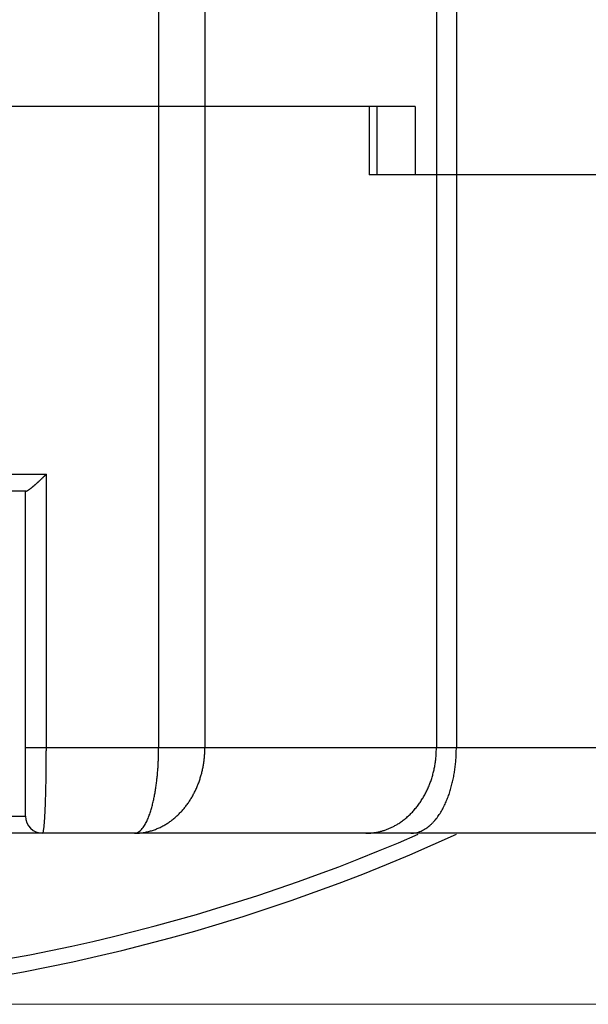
# Model space of a CAD drawing. Header units: millimetres. Extents: x 0 to 1300, y 0 to 891.
# Tile 115 of 124: x 863.46 to 870.11, y 438.87 to 450.38. Entities that reach past the tile are written whole.
import ezdxf

# ---------------------------------------------------------------- set-up
doc = ezdxf.new("R2010")
doc.units = ezdxf.units.MM
doc.header["$LTSCALE"] = 0.54643
for name, color, linetype in [('NoLayerName_001', 7, 'Continuous'), ('NoLayerName_003', 7, 'Continuous'), ('NoLayerName_006', 7, 'Continuous')]:
    doc.layers.add(name, color=color, linetype=linetype)
doc.styles.get("Standard").update_dxf_attribs({"font": 'txt', "bigfont": 'extfont2'})
doc.dimstyles.get("Standard").update_dxf_attribs({"dimtxt": 2.5, "dimasz": 2.5, "dimexe": 1, "dimexo": 1, "dimtad": 1, "dimdec": 3, "dimzin": 0, "dimdsep": 46, "dimtxsty": 'Standard', "dimcen": 2.5, "dimadec": 3, "dimazin": 0, "dimtfac": 0.75, "dimtdec": 3, "dimtmove": 0, "dimatfit": 3, "dimfxl": 1, "dimarcsym": 0})

# ---------------------------------------------------------------- blocks, each defined once
blk = doc.blocks.new('_OPEN30')
at = {"color": 0, "linetype": 'ByBlock', "lineweight": -2}
for p, q in [((-1, 0.267949), (0, 0)), ((0, 0), (-1, -0.267949)), ((0, 0), (-1, 0))]:
    blk.add_line(p, q, dxfattribs=at)
blk = doc.blocks.new('*D143')
at = {"layer": 'Defpoints', "color": 0}
for p in [(964.428, 606.37), (859.428, 438.87), (971.162, 438.87)]:
    blk.add_point(p, dxfattribs=at)
at = {"layer": 'NoLayerName_001', "color": 0, "linetype": 'Continuous', "lineweight": 13}
for p, q in [((967.428, 606.37), (974.162, 606.37)), ((971.162, 601.87), (971.162, 443.37)), ((862.428, 438.87), (974.162, 438.87))]:
    blk.add_line(p, q, dxfattribs=at)
at = {"layer": 'NoLayerName_001', "color": 0, "lineweight": 13, "xscale": 4.5, "yscale": 4.5, "zscale": 4.5}
for p, rotation in [((971.162, 606.37), 90), ((971.162, 438.87), 270)]:
    blk.add_blockref('_OPEN30', p, dxfattribs=dict(at, rotation=rotation))
at = {"layer": 'NoLayerName_001', "color": 0, "lineweight": 13, "insert": (962.802, 507.143), "char_height": 10.5, "attachment_point": 5, "rotation": 90}
blk.add_mtext('\\W0.8000;168', dxfattribs=at)

msp = doc.modelspace()

# ---------------------------------------------------------------- linework, layer by layer
at = {"layer": 'NoLayerName_003', "color": 8, "linetype": 'Continuous', "lineweight": 25}
for p, q in [((865.0847, 449.3696), (865.0847, 441.8696)), ((865.6251, 449.3696), (865.6251, 441.8696)), ((867.5471, 449.3696), (867.5471, 448.5696)), ((868.3329, 448.5696), (868.3329, 441.8696)), ((868.5664, 448.5696), (868.5664, 441.8696)), ((855.0839, 445.0696), (863.7712, 445.0696)), ((863.7712, 441.8696), (863.7712, 445.0696)), ((876.5775, 441.8696), (863.5275, 441.8696)), ((855.3275, 441.0696), (863.5275, 441.0696))]:
    msp.add_line(p, q, dxfattribs=at)
at = {"layer": 'NoLayerName_003', "color": 7, "linetype": 'Continuous', "lineweight": 25}
for p, q in [((867.6347, 449.3696), (867.6347, 448.5696)), ((875.4937, 448.5696), (867.5471, 448.5696)), ((863.5322, 444.8696), (861.1268, 444.8696)), ((863.5275, 441.0696), (863.5275, 444.8696)), ((875.5775, 440.8696), (843.2775, 440.8696))]:
    msp.add_line(p, q, dxfattribs=at)
for centre, radius, start, end in [((863.7275, 441.0696), 0.2, 180.00009, 270), ((859.4275, 460.8696), 22, 245.44556, 294.55499)]:
    msp.add_arc(centre, radius, start, end, dxfattribs=at)
at = {"layer": 'NoLayerName_003', "color": 8, "linetype": 'Continuous', "lineweight": 25}
msp.add_arc((859.4275, 460.8696), 21.8182, 272.40051, 293.48153, dxfattribs=at)
at = {"layer": 'NoLayerName_003', "color": 7, "linetype": 'Continuous', "lineweight": 25}
for points, knots in [([(863.5321, 444.8696), (863.5347, 444.8701), (863.54, 444.8706), (863.5469, 444.8748), (863.5537, 444.8788), (863.5604, 444.883), (863.5669, 444.8873), (863.5733, 444.8917), (863.5797, 444.8962), (863.5859, 444.9009), (863.5921, 444.9057), (863.5983, 444.9106), (863.6044, 444.9155), (863.6105, 444.9204), (863.6165, 444.9254), (863.6226, 444.9305), (863.6285, 444.9355), (863.6345, 444.9406), (863.6404, 444.9457), (863.6463, 444.9509), (863.6522, 444.956), (863.658, 444.9612), (863.6639, 444.9665), (863.6697, 444.9717), (863.6755, 444.977), (863.6812, 444.9823), (863.687, 444.9876), (863.6927, 444.993), (863.6984, 444.9983), (863.7041, 445.0037), (863.7098, 445.0091), (863.7155, 445.0145), (863.7211, 445.0199), (863.7268, 445.0254), (863.7324, 445.0308), (863.738, 445.0363), (863.7436, 445.0418), (863.7491, 445.0473), (863.7547, 445.0529), (863.7583, 445.0566), (863.7602, 445.0584)], [0, 0, 0, 0, 0.00774748, 0.01578266, 0.023785, 0.03163167, 0.0393942, 0.0471451, 0.0549359, 0.06276363, 0.07061553, 0.07847759, 0.08633505, 0.09418022, 0.10201551, 0.109844, 0.11766873, 0.12549269, 0.1333184, 0.14114631, 0.1489762, 0.15680787, 0.16464107, 0.17247556, 0.18031106, 0.18814731, 0.195984, 0.20382083, 0.21165748, 0.21949361, 0.22732899, 0.23516366, 0.2429977, 0.25083122, 0.2586643, 0.26649703, 0.2743295, 0.28216181, 0.28999405, 0.29782631, 0.29782631, 0.29782631, 0.29782631]), ([(863.7602, 445.0584), (863.762, 445.0603), (863.7657, 445.064), (863.7694, 445.0677), (863.7712, 445.0696)], [0, 0, 0, 0, 0.00783237, 0.015664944, 0.015664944, 0.015664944, 0.015664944])]:
    msp.add_open_spline(points, degree=3, knots=knots, dxfattribs=at)
at = {"layer": 'NoLayerName_003', "color": 8, "linetype": 'Continuous', "lineweight": 25}
for points, knots in [([(863.7275, 440.8696), (863.7301, 440.8745), (863.7366, 440.8837), (863.7384, 440.9006), (863.7414, 440.9169), (863.7434, 440.9336), (863.7452, 440.9501), (863.7468, 440.9668), (863.7482, 440.9834), (863.7496, 441.0001), (863.7508, 441.0168), (863.7519, 441.0335), (863.753, 441.0502), (863.754, 441.067), (863.755, 441.0837), (863.7559, 441.1004), (863.7567, 441.1171), (863.7575, 441.1338), (863.7583, 441.1505), (863.759, 441.1672), (863.7597, 441.1839), (863.7605, 441.2062), (863.7616, 441.234), (863.7627, 441.2675), (863.7637, 441.3009), (863.7647, 441.3343), (863.7655, 441.3678), (863.7663, 441.4012), (863.767, 441.4347), (863.7677, 441.4681), (863.7683, 441.5072), (863.769, 441.5518), (863.7697, 441.6019), (863.7702, 441.6521), (863.7706, 441.7023), (863.7709, 441.7525), (863.7711, 441.8027), (863.7712, 441.8417), (863.7712, 441.864), (863.7712, 441.8696)], [0, 0, 0, 0, 0.0166264, 0.0329305, 0.0498999, 0.0666332, 0.0832692, 0.099947, 0.1166657, 0.1334126, 0.1501744, 0.1669378, 0.1836906, 0.2004316, 0.217163, 0.2338874, 0.250607, 0.2673242, 0.2840412, 0.3007603, 0.3174822, 0.3342068, 0.3676619, 0.401122, 0.4345835, 0.4680429, 0.5014996, 0.5349543, 0.5684079, 0.6018613, 0.635315, 0.6854969, 0.7356798, 0.7858631, 0.8360462, 0.8862288, 0.9364113, 0.9865936, 1.0033211, 1.0033211, 1.0033211, 1.0033211]), ([(864.8004, 440.8696), (864.8163, 440.8701), (864.8481, 440.8705), (864.8957, 440.876), (864.943, 440.8844), (864.9896, 440.896), (865.0355, 440.9108), (865.0803, 440.9285), (865.1238, 440.949), (865.1657, 440.9723), (865.2061, 440.9982), (865.2448, 441.0265), (865.2818, 441.057), (865.317, 441.0895), (865.3504, 441.1239), (865.3819, 441.1599), (865.4116, 441.1975), (865.4393, 441.2365), (865.4651, 441.2768), (865.4889, 441.3182), (865.5108, 441.3607), (865.5308, 441.4042), (865.5489, 441.4486), (865.565, 441.4936), (865.5792, 441.5394), (865.5915, 441.5856), (865.6019, 441.6323), (865.6104, 441.6794), (865.617, 441.7268), (865.6217, 441.7743), (865.6247, 441.8219), (865.6248, 441.8537), (865.6251, 441.8696)], [0, 0, 0, 0, 0.0476553, 0.0954879, 0.1434723, 0.191566, 0.2397138, 0.2878523, 0.3359152, 0.3838735, 0.4317781, 0.4796713, 0.5275747, 0.5754917, 0.6234093, 0.6713002, 0.719137, 0.7669387, 0.8147322, 0.8625356, 0.9103585, 0.9582035, 1.0060662, 1.0539364, 1.1018037, 1.1496649, 1.1975147, 1.2453447, 1.2931435, 1.3408973, 1.3885906, 1.4362065, 1.4362065, 1.4362065, 1.4362065]), ([(864.8004, 440.8696), (864.8091, 440.871), (864.8273, 440.8721), (864.8518, 440.8855), (864.8739, 440.9031), (864.8936, 440.9244), (864.9108, 440.9474), (864.9259, 440.971), (864.9389, 440.9949), (864.9504, 441.0192), (864.9608, 441.0438), (864.9706, 441.0688), (864.9799, 441.0942), (864.9885, 441.1199), (864.9966, 441.1459), (865.0042, 441.172), (865.0112, 441.1982), (865.0178, 441.2245), (865.0239, 441.2509), (865.0296, 441.2773), (865.0349, 441.3039), (865.0399, 441.3305), (865.0446, 441.3571), (865.0489, 441.3838), (865.053, 441.4106), (865.0568, 441.4374), (865.0603, 441.4643), (865.0636, 441.4912), (865.0666, 441.5181), (865.0694, 441.545), (865.0719, 441.572), (865.0742, 441.599), (865.0762, 441.626), (865.0781, 441.653), (865.0797, 441.6801), (865.081, 441.7071), (865.0822, 441.7342), (865.0831, 441.7613), (865.0838, 441.7883), (865.0841, 441.8064), (865.0843, 441.8154)], [0, 0, 0, 0, 0.0265698, 0.0536741, 0.0820395, 0.1112625, 0.1402964, 0.1682017, 0.1952541, 0.2219122, 0.2485668, 0.2754413, 0.3025016, 0.32968, 0.3569058, 0.3841067, 0.4112456, 0.4383372, 0.4653979, 0.4924424, 0.5194835, 0.5465321, 0.5735919, 0.6006618, 0.6277403, 0.6548254, 0.6819147, 0.7090057, 0.7360962, 0.7631864, 0.7902763, 0.8173661, 0.8444559, 0.8715455, 0.8986347, 0.9257233, 0.9528108, 0.9798968, 1.0069806, 1.0340617, 1.0340617, 1.0340617, 1.0340617]), ([(865.0843, 441.8154), (865.0844, 441.8244), (865.0847, 441.8425), (865.0847, 441.8605), (865.0847, 441.8696)], [0, 0, 0, 0, 0.027077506, 0.054150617, 0.054150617, 0.054150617, 0.054150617]), ([(867.8826, 440.9786), (867.8969, 440.9881), (867.926, 441.0065), (867.9669, 441.0382), (868.0062, 441.0721), (868.0433, 441.1085), (868.0785, 441.1472), (868.1115, 441.1878), (868.1424, 441.2302), (868.171, 441.2742), (868.1974, 441.3196), (868.2213, 441.3662), (868.2429, 441.4139), (868.2621, 441.4625), (868.279, 441.5118), (868.2935, 441.5619), (868.3058, 441.6124), (868.3157, 441.6635), (868.3234, 441.7148), (868.3289, 441.7663), (868.3323, 441.8179), (868.3325, 441.8524), (868.3329, 441.8696)], [0, 0, 0, 0, 0.0515534, 0.1032395, 0.1550939, 0.2071288, 0.2593356, 0.3116877, 0.3641435, 0.4166488, 0.4691396, 0.5215454, 0.5738383, 0.6260431, 0.6781792, 0.7302574, 0.7822808, 0.8342458, 0.8861425, 0.9379557, 0.9896657, 1.0412491, 1.0412491, 1.0412491, 1.0412491]), ([(868.0335, 440.8696), (868.0437, 440.8701), (868.0643, 440.8705), (868.0948, 440.8759), (868.1247, 440.8839), (868.1536, 440.8948), (868.1814, 440.9084), (868.2079, 440.9242), (868.2331, 440.9419), (868.257, 440.9613), (868.2797, 440.9822), (868.3011, 441.0043), (868.3213, 441.0276), (868.3404, 441.0517), (868.3584, 441.0767), (868.3754, 441.1023), (868.3915, 441.1285), (868.4066, 441.1553), (868.4209, 441.1826), (868.4344, 441.2102), (868.447, 441.2383), (868.4589, 441.2666), (868.4701, 441.2953), (868.4805, 441.3243), (868.4903, 441.3536), (868.4993, 441.3831), (868.5077, 441.4128), (868.5155, 441.4426), (868.5227, 441.4726), (868.5293, 441.5028), (868.5354, 441.533), (868.5409, 441.5633), (868.5458, 441.5938), (868.5502, 441.6242), (868.5541, 441.6548), (868.5574, 441.6854), (868.5602, 441.716), (868.5625, 441.7467), (868.5643, 441.7774), (868.565, 441.7979), (868.5654, 441.8081)], [0, 0, 0, 0, 0.0307663, 0.061648, 0.0925776, 0.1234524, 0.1542724, 0.1850963, 0.2159246, 0.2467188, 0.2774957, 0.3082813, 0.339074, 0.3698494, 0.4006044, 0.4313572, 0.4621155, 0.4928764, 0.5236301, 0.5543798, 0.585136, 0.6159062, 0.6466955, 0.6775058, 0.7083368, 0.7391859, 0.7700481, 0.8009164, 0.8317817, 0.8626337, 0.8934682, 0.9242873, 0.9550933, 0.9858878, 1.0166722, 1.0474476, 1.0782145, 1.1089732, 1.1397238, 1.1704657, 1.1704657, 1.1704657, 1.1704657]), ([(868.5654, 441.8081), (868.5656, 441.8184), (868.5663, 441.8388), (868.5663, 441.8593), (868.5664, 441.8696)], [0, 0, 0, 0, 0.030732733, 0.061455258, 0.061455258, 0.061455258, 0.061455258]), ([(867.5081, 440.8696), (867.5147, 440.8697), (867.5278, 440.8697), (867.5474, 440.8706), (867.567, 440.872), (867.5866, 440.874), (867.6061, 440.8766), (867.6256, 440.8798), (867.645, 440.8835), (867.6643, 440.8877), (867.6835, 440.8926), (867.7026, 440.8979), (867.7215, 440.9038), (867.7403, 440.9102), (867.7589, 440.9171), (867.7773, 440.9244), (867.7955, 440.9323), (867.8134, 440.9406), (867.8311, 440.9494), (867.8486, 440.9587), (867.8658, 440.9683), (867.8769, 440.9752), (867.8826, 440.9786)], [0, 0, 0, 0, 0.01963984, 0.0392821, 0.05893349, 0.07860093, 0.09829159, 0.11801096, 0.13775804, 0.15752987, 0.17732283, 0.19713273, 0.21695486, 0.23678406, 0.25661478, 0.27644113, 0.29625693, 0.3160558, 0.3358312, 0.35557646, 0.37528488, 0.39494978, 0.39494978, 0.39494978, 0.39494978])]:
    msp.add_open_spline(points, degree=3, knots=knots, dxfattribs=at)
at = {"layer": 'NoLayerName_006', "color": 8, "linetype": 'Continuous', "lineweight": 25}
for p, q in [((868.3329, 462.4914), (868.3329, 448.5696)), ((868.5664, 462.4914), (868.5664, 448.5696)), ((865.0847, 461.8696), (865.0847, 449.3696)), ((865.6251, 461.8696), (865.6251, 449.3696))]:
    msp.add_line(p, q, dxfattribs=at)
at = {"layer": 'NoLayerName_006', "color": 7, "linetype": 'Continuous', "lineweight": 25}
for q in [(850.7713, 449.3696), (868.0838, 448.5696)]:
    msp.add_line((868.0838, 449.3696), q, dxfattribs=at)

# ---------------------------------------------------------------- dimensions: what is measured, and where the dimension line sits
at = {"layer": 'NoLayerName_001', "color": 3, "linetype": 'Continuous', "lineweight": 13}
dim = msp.add_linear_dim(base=(971.1622314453, 438.8695678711), p1=(964.4275329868, 606.3695678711), p2=(859.4275329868, 438.8695678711), angle=270, text='\\W0.8000;<>', dimstyle='Standard', override={"dimtxt": 10.5, "dimasz": 4.5, "dimexe": 3, "dimexo": 3, "dimgap": 3, "dimdec": 0, "dimzin": 8, "dimblk": 'OPEN30', "dimclrd": 0, "dimclre": 0, "dimclrt": 0, "dimtp": 0, "dimtm": 0, "dimlwd": 13, "dimlwe": 13}, dxfattribs=at)
dim.commit()
dim.dimension.update_dxf_attribs({"geometry": '*D143', "text_midpoint": (971.1622314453, 507.1425286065), "dimtype": 160})

doc.saveas('drawing.dxf')
